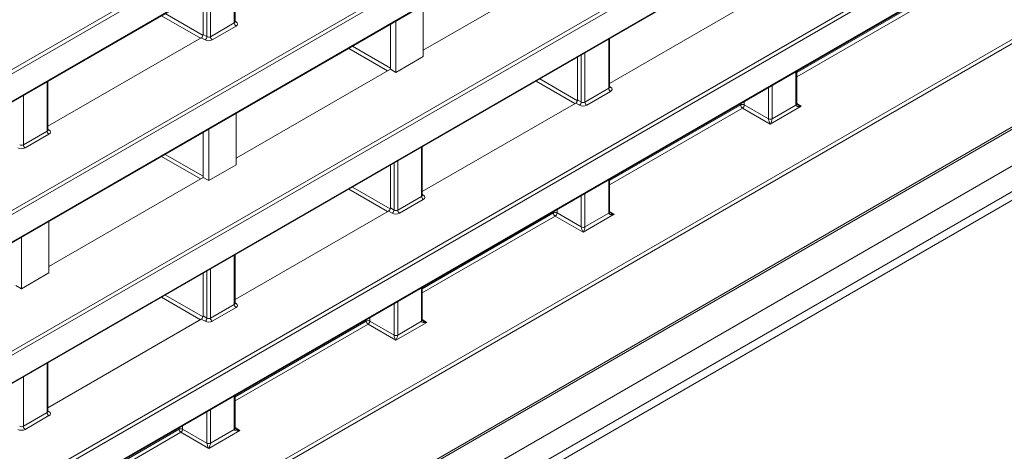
# Model space of a CAD drawing. Header units: millimetres. Extents: x 0 to 1118, y 0 to 864.
# Tile 56 of 156: x 897 to 916, y 240 to 248. Entities that reach past the tile are written whole.
import ezdxf

# ---------------------------------------------------------------- set-up
doc = ezdxf.new("R2010")
doc.units = ezdxf.units.MM

msp = doc.modelspace()

# ---------------------------------------------------------------- linework, layer by layer
at = {"color": 9, "linetype": 'Continuous', "lineweight": 0}
for p, q in [((876.84, 235.544), (1024.903, 321.019)), ((1024.938, 320.958), (876.875, 235.483)), ((876.875, 234.951), (1024.938, 320.426)), ((876.84, 232.82), (1024.903, 318.295)), ((1024.938, 318.234), (876.875, 232.759)), ((876.875, 232.227), (1024.938, 317.702)), ((880.506, 227.069), (1021.237, 308.311)), ((1021.271, 308.25), (880.541, 227.008)), ((878.171, 224.025), (1023.641, 308.003)), ((878.808, 223.639), (1023.181, 306.984)), ((878.808, 223.145), (1023.181, 306.49)), ((878.704, 222.916), (1023.078, 306.261)), ((882.122, 233.145), (959.868, 278.027)), ((959.915, 277.973), (882.156, 233.084)), ((882.156, 232.552), (959.552, 277.231)), ((882.146, 230.435), (959.412, 275.04)), ((959.552, 275.039), (882.181, 230.374)), ((881.97, 229.72), (960.004, 274.768)), ((901.241, 248.048), (901.241, 249)), ((900.78, 248.734), (900.78, 247.782)), ((900.71, 247.783), (900.71, 248.694)), ((912.128, 247.088), (914.667, 248.554)), ((914.702, 248.493), (912.128, 247.007)), ((900.586, 247.754), (899.834, 248.188)), ((899.904, 248.229), (900.635, 247.807)), ((900.78, 247.782), (901.241, 248.048)), ((901.276, 247.987), (900.815, 247.721)), ((901.256, 248.082), (901.277, 248.069)), ((900.638, 247.825), (900.71, 247.783)), ((900.675, 247.722), (900.602, 247.763)), ((903.528, 247.597), (904.262, 247.173)), ((908.489, 246.784), (908.489, 247.736)), ((904.209, 247.122), (903.458, 247.556)), ((907.958, 246.519), (907.958, 247.43)), ((908.028, 247.47), (908.028, 246.518)), ((912.113, 246.458), (912.113, 247.104)), ((897.617, 245.956), (897.617, 246.908)), ((907.833, 246.49), (907.081, 246.924)), ((907.152, 246.964), (907.883, 246.543)), ((911.652, 246.838), (911.652, 246.192)), ((897.157, 246.642), (897.157, 245.69)), ((908.028, 246.518), (908.489, 246.784)), ((908.524, 246.723), (908.063, 246.457)), ((908.504, 246.818), (908.525, 246.805)), ((911.582, 246.192), (911.582, 246.798)), ((907.923, 246.457), (907.85, 246.499)), ((907.886, 246.561), (907.958, 246.519)), ((908.504, 244.996), (911.043, 246.462)), ((911.043, 246.462), (911.043, 246.487)), ((911.113, 246.527), (911.113, 246.462)), ((911.113, 246.462), (911.582, 246.192)), ((911.652, 246.191), (912.113, 246.457)), ((912.128, 246.491), (912.217, 246.436)), ((911.078, 246.401), (908.504, 244.915)), ((911.617, 246.09), (911.078, 246.401)), ((912.217, 246.436), (911.617, 246.09)), ((897.157, 245.69), (897.617, 245.956)), ((897.652, 245.895), (897.191, 245.629)), ((897.632, 245.99), (897.653, 245.977)), ((899.904, 245.504), (900.638, 245.081)), ((904.865, 244.692), (904.865, 245.644)), ((900.586, 245.03), (899.834, 245.464)), ((904.334, 244.427), (904.334, 245.338)), ((904.404, 245.378), (904.404, 244.426)), ((908.489, 244.366), (908.489, 245.012)), ((904.209, 244.398), (903.457, 244.832)), ((903.528, 244.872), (904.259, 244.451)), ((908.028, 244.746), (908.028, 244.1)), ((904.404, 244.426), (904.865, 244.692)), ((904.9, 244.631), (904.439, 244.365)), ((904.88, 244.726), (904.901, 244.713)), ((907.958, 244.1), (907.958, 244.706)), ((904.299, 244.365), (904.226, 244.407)), ((904.262, 244.469), (904.334, 244.427)), ((904.88, 242.904), (907.419, 244.37)), ((907.419, 244.37), (907.419, 244.395)), ((907.489, 244.435), (907.489, 244.37)), ((907.489, 244.37), (907.958, 244.1)), ((908.028, 244.099), (908.489, 244.365)), ((908.504, 244.399), (908.593, 244.344)), ((907.454, 244.309), (904.88, 242.823)), ((907.994, 243.998), (907.454, 244.309)), ((908.593, 244.344), (907.994, 243.998)), ((901.241, 242.6), (901.241, 243.552)), ((900.71, 242.335), (900.71, 243.246)), ((900.78, 243.286), (900.78, 242.334)), ((904.865, 242.274), (904.865, 242.92)), ((900.585, 242.305), (899.834, 242.74)), ((899.904, 242.78), (900.635, 242.359)), ((901.256, 242.634), (901.277, 242.621)), ((904.404, 242.654), (904.404, 242.008)), ((900.78, 242.334), (901.241, 242.6)), ((901.276, 242.539), (900.815, 242.273)), ((904.334, 242.008), (904.334, 242.614)), ((900.675, 242.273), (900.602, 242.315)), ((900.638, 242.377), (900.71, 242.335)), ((901.256, 240.812), (903.795, 242.278)), ((903.795, 242.278), (903.795, 242.303)), ((903.865, 242.343), (903.865, 242.278)), ((903.865, 242.278), (904.334, 242.008)), ((904.969, 242.252), (904.37, 241.906)), ((904.404, 242.007), (904.865, 242.273)), ((904.88, 242.307), (904.969, 242.252)), ((903.83, 242.217), (901.256, 240.731)), ((904.37, 241.906), (903.83, 242.217)), ((897.617, 240.508), (897.617, 241.46)), ((897.157, 241.194), (897.157, 240.242)), ((901.241, 240.182), (901.241, 240.828)), ((897.632, 240.542), (897.653, 240.529)), ((900.78, 240.562), (900.78, 239.916)), ((897.157, 240.242), (897.617, 240.508)), ((897.652, 240.447), (897.191, 240.181)), ((900.71, 239.916), (900.71, 240.522)), ((897.632, 238.72), (900.171, 240.186)), ((900.171, 240.186), (900.171, 240.21)), ((900.241, 240.251), (900.241, 240.186)), ((900.241, 240.186), (900.71, 239.916)), ((901.346, 240.16), (900.746, 239.814)), ((900.78, 239.915), (901.241, 240.181)), ((901.256, 240.215), (901.346, 240.16)), ((900.206, 240.125), (897.632, 238.639)), ((900.746, 239.814), (900.206, 240.125))]:
    msp.add_line(p, q, dxfattribs=at)
at = {"color": 7, "linetype": 'Continuous', "lineweight": 15}
for p, q in [((876.864, 234.928), (1024.927, 320.403)), ((876.864, 232.204), (1024.927, 317.679)), ((878.145, 223.968), (1023.615, 307.946)), ((878.381, 222.729), (1022.754, 306.074)), ((882.146, 232.529), (959.477, 277.171)), ((881.96, 229.697), (959.957, 274.724)), ((907.886, 249.244), (904.9, 247.52)), ((901.256, 248.069), (901.256, 249.009)), ((900.638, 247.825), (900.638, 248.652)), ((911.474, 248.591), (908.504, 246.877)), ((904.9, 247.396), (904.9, 248.388)), ((904.262, 247.152), (904.262, 248.02)), ((904.37, 248.082), (904.37, 247.09)), ((900.602, 247.763), (897.632, 246.049)), ((908.504, 246.805), (908.504, 247.745)), ((904.9, 247.396), (904.37, 247.09)), ((907.886, 246.561), (907.886, 247.388)), ((904.262, 247.152), (901.276, 245.428)), ((904.37, 247.09), (904.262, 247.152)), ((912.128, 246.479), (912.128, 247.113)), ((897.632, 245.977), (897.632, 246.917)), ((907.85, 246.499), (904.88, 244.785)), ((901.276, 245.304), (901.276, 246.296)), ((900.638, 245.06), (900.638, 245.928)), ((900.746, 245.99), (900.746, 244.997)), ((904.88, 244.712), (904.88, 245.653)), ((901.276, 245.304), (900.746, 244.997)), ((904.262, 244.469), (904.262, 245.296)), ((900.638, 245.06), (897.652, 243.336)), ((900.746, 244.997), (900.638, 245.06)), ((908.504, 244.387), (908.504, 245.021)), ((904.226, 244.407), (901.256, 242.693)), ((897.652, 243.212), (897.652, 244.204)), ((897.122, 243.898), (897.122, 242.905)), ((901.256, 242.62), (901.256, 243.561)), ((897.652, 243.212), (897.122, 242.905)), ((900.638, 242.377), (900.638, 243.204)), ((897.122, 242.905), (897.014, 242.968)), ((904.88, 242.294), (904.88, 242.929)), ((900.602, 242.315), (897.632, 240.6)), ((897.632, 240.528), (897.632, 241.469)), ((901.256, 240.202), (901.256, 240.837))]:
    msp.add_line(p, q, dxfattribs=at)
at = {"color": 9, "linetype": 'Continuous', "lineweight": 0}
for centre, radius, start, end in [((901.318, 248.051), 0.077, 182.6523, 236.7703), ((901.262, 248.092), 0.0278, 257.7331, 303.5435), ((900.631, 247.788), 0.0793, 303.5222, 356.4778), ((900.857, 247.785), 0.077, 182.6523, 236.7703), ((908.566, 246.787), 0.077, 182.6523, 236.7703), ((908.51, 246.828), 0.0278, 257.7331, 303.5435), ((907.879, 246.524), 0.0793, 303.5222, 356.4778), ((908.105, 246.521), 0.077, 182.6523, 236.7703), ((911.079, 246.394), 0.077, 63.2338, 117.3435), ((911.12, 246.466), 0.077, 182.6523, 236.7703), ((911.034, 246.467), 0.0793, 303.5222, 356.4778), ((912.104, 246.48), 0.024, 292.8092, 355.8707), ((911.617, 246.261), 0.077, 243.2338, 297.3435), ((911.618, 246.261), 0.0782, 243.1075, 296.3301), ((897.694, 245.959), 0.077, 182.6523, 236.7703), ((897.638, 246), 0.0278, 257.7331, 303.5435), ((897.233, 245.693), 0.077, 182.6523, 236.7703), ((904.942, 244.695), 0.077, 182.6523, 236.7703), ((904.886, 244.736), 0.0278, 257.7331, 303.5435), ((904.255, 244.432), 0.0793, 303.5222, 356.4778), ((904.481, 244.429), 0.077, 182.6523, 236.7703), ((907.455, 244.302), 0.077, 63.2338, 117.3435), ((907.496, 244.374), 0.077, 182.6523, 236.7703), ((907.41, 244.375), 0.0793, 303.5222, 356.4778), ((908.48, 244.388), 0.024, 292.8092, 355.8707), ((907.993, 244.168), 0.077, 243.2338, 297.3435), ((907.994, 244.169), 0.0782, 243.1075, 296.3301), ((901.318, 242.603), 0.077, 182.6523, 236.7703), ((901.262, 242.644), 0.0278, 257.7331, 303.5435), ((900.631, 242.339), 0.0793, 303.5222, 356.4778), ((900.857, 242.337), 0.077, 182.6523, 236.7703), ((903.831, 242.21), 0.077, 63.2338, 117.3435), ((903.872, 242.282), 0.077, 182.6523, 236.7703), ((903.786, 242.283), 0.0793, 303.5222, 356.4778), ((904.856, 242.296), 0.024, 292.8092, 355.8707), ((904.369, 242.076), 0.077, 243.2338, 297.3435), ((904.37, 242.077), 0.0782, 243.1075, 296.3301), ((897.694, 240.511), 0.077, 182.6523, 236.7703), ((897.638, 240.552), 0.0278, 257.7331, 303.5435), ((897.233, 240.245), 0.077, 182.6523, 236.7703), ((900.207, 240.118), 0.077, 63.2338, 117.3435), ((900.248, 240.19), 0.077, 182.6523, 236.7703), ((900.162, 240.191), 0.0793, 303.5222, 356.4778), ((901.232, 240.204), 0.024, 292.8092, 355.8707), ((900.745, 239.984), 0.077, 243.2338, 297.3435), ((900.746, 239.985), 0.0782, 243.1075, 296.3301)]:
    msp.add_arc(centre, radius, start, end, dxfattribs=at)
at = {"color": 7, "linetype": 'Continuous', "lineweight": 15}
for centre in [(912.103, 246.479), (908.479, 244.387), (904.855, 242.295), (901.231, 240.203)]:
    msp.add_arc(centre, 0.0246, 293.8659, 356.8255, dxfattribs=at)
at = {"color": 9, "linetype": 'Continuous', "lineweight": 0}
for centre, major_axis, ratio, start_param, end_param in [((901.206, 248.07), (0.05, -0.0016), 0.597067, 5.516493, 6.301891), ((901.205, 248.029), (0.1, -0.0015), 0.587275, 5.506822, 7.060165), ((900.745, 247.804), (0.05, -0.0016), 0.597067, 3.96315, 5.516493), ((900.744, 247.763), (0.1, -0.0015), 0.587275, 3.953479, 5.506822), ((908.454, 246.806), (0.05, -0.0016), 0.597067, 5.516493, 6.301891), ((908.453, 246.765), (0.1, -0.0015), 0.587275, 5.506822, 7.060165), ((907.992, 246.499), (0.1, -0.0015), 0.587275, 3.953479, 5.506822), ((907.993, 246.539), (0.05, -0.0016), 0.597067, 3.96315, 5.516493), ((912.184, 246.499), (0.05, 0.0866), 0.577206, 2.356266, 2.373414), ((912.218, 246.476), (0.105, 0.022), 0.37036, 3.074089, 4.627432), ((912.218, 246.476), (0.104, -0.026), 0.370355, 3.98268, 4.797257), ((911.546, 246.172), (0.025, 0.0433), 0.598058, 5.480403, 5.497552), ((911.618, 246.13), (-0.0316, 0.0733), 0.234228, 0.498251, 2.051594), ((911.618, 246.13), (0.0303, 0.0731), 0.214473, 4.217188, 5.770531), ((911.581, 246.151), (0.05, 0.0866), 0.577557, 5.480405, 5.497554), ((897.582, 245.978), (0.05, -0.0016), 0.597067, 5.516493, 6.301891), ((897.581, 245.937), (0.1, -0.0015), 0.587275, 5.506822, 7.060165), ((897.121, 245.711), (0.05, -0.0016), 0.597067, 3.96315, 5.516493), ((897.121, 245.671), (0.1, -0.0015), 0.587275, 3.953479, 5.506822), ((904.83, 244.713), (0.05, -0.0016), 0.597067, 5.516493, 6.301891), ((904.829, 244.673), (0.1, -0.0015), 0.587275, 5.506822, 7.060165), ((904.368, 244.407), (0.1, -0.0015), 0.587275, 3.953479, 5.506822), ((904.369, 244.447), (0.05, -0.0016), 0.597067, 3.96315, 5.516493), ((908.56, 244.407), (0.05, 0.0866), 0.577206, 2.356266, 2.373414), ((908.594, 244.384), (0.105, 0.022), 0.37036, 3.074089, 4.627432), ((908.594, 244.384), (0.104, -0.026), 0.370355, 3.98268, 4.797257), ((907.922, 244.08), (0.025, 0.0433), 0.598058, 5.480403, 5.497552), ((907.994, 244.038), (-0.0316, 0.0733), 0.234228, 0.498251, 2.051594), ((907.994, 244.038), (0.0303, 0.0731), 0.214473, 4.217188, 5.770531), ((907.958, 244.059), (0.05, 0.0866), 0.577557, 5.480405, 5.497554), ((901.206, 242.621), (0.05, -0.0016), 0.597067, 5.516493, 6.301891), ((901.205, 242.581), (0.1, -0.0015), 0.587275, 5.506822, 7.060165), ((900.744, 242.315), (0.1, -0.0015), 0.587275, 3.953479, 5.506822), ((900.745, 242.355), (0.05, -0.0016), 0.597067, 3.96315, 5.516493), ((904.936, 242.315), (0.05, 0.0866), 0.577206, 2.356266, 2.373414), ((904.97, 242.292), (0.105, 0.022), 0.37036, 3.074089, 4.627432), ((904.97, 242.292), (0.104, -0.026), 0.370355, 3.98268, 4.797257), ((904.298, 241.988), (0.025, 0.0433), 0.598058, 5.480403, 5.497552), ((904.37, 241.946), (-0.0316, 0.0733), 0.234228, 0.498251, 2.051594), ((904.37, 241.946), (0.0303, 0.0731), 0.214473, 4.217188, 5.770531), ((904.334, 241.967), (0.05, 0.0866), 0.577557, 5.480405, 5.497554), ((897.582, 240.529), (0.05, -0.0016), 0.597067, 5.516493, 6.301891), ((897.581, 240.489), (0.1, -0.0015), 0.587275, 5.506822, 7.060165), ((897.121, 240.223), (0.1, -0.0015), 0.587275, 3.953479, 5.506822), ((897.121, 240.263), (0.05, -0.0016), 0.597067, 3.96315, 5.516493), ((901.312, 240.223), (0.05, 0.0866), 0.577206, 2.356266, 2.373414), ((901.346, 240.2), (0.105, 0.022), 0.37036, 3.074089, 4.627432), ((901.346, 240.2), (0.104, -0.026), 0.370355, 3.98268, 4.797257), ((900.674, 239.896), (0.025, 0.0433), 0.598058, 5.480403, 5.497552), ((900.746, 239.854), (-0.0316, 0.0733), 0.234228, 0.498251, 2.051594), ((900.746, 239.854), (0.0303, 0.0731), 0.214473, 4.217188, 5.770531), ((900.71, 239.875), (0.05, 0.0866), 0.577557, 5.480405, 5.497554)]:
    msp.add_ellipse(centre, major_axis=major_axis, ratio=ratio, start_param=start_param, end_param=end_param, dxfattribs=at)
at = {"color": 7, "linetype": 'Continuous', "lineweight": 15}
for centre in [(900.602, 247.804), (907.85, 246.54), (904.226, 244.448), (900.602, 242.356)]:
    msp.add_ellipse(centre, major_axis=(0.025, 0.0433), ratio=0.577557, start_param=3.927062, end_param=5.497554, dxfattribs=at)
for points, knots in [([(901.257, 248.063), (901.257, 248.063), (901.257, 248.062), (901.256, 248.067), (901.256, 248.068), (901.256, 248.068)], [0, 0, 0, 0, 0.251158, 0.971068, 1, 1, 1, 1]), ([(908.505, 246.799), (908.505, 246.799), (908.505, 246.798), (908.503, 246.803), (908.504, 246.804), (908.504, 246.804)], [0, 0, 0, 0, 0.251158, 0.971068, 1, 1, 1, 1]), ([(912.142, 246.465), (912.14, 246.466), (912.134, 246.47), (912.129, 246.476), (912.128, 246.478), (912.128, 246.478), (912.128, 246.478)], [0, 0, 0, 0, 0.2927673, 0.6044074, 0.8991746, 1, 1, 1, 1]), ([(897.633, 245.971), (897.633, 245.971), (897.634, 245.97), (897.632, 245.975), (897.632, 245.976), (897.632, 245.976)], [0, 0, 0, 0, 0.251158, 0.971068, 1, 1, 1, 1]), ([(904.881, 244.707), (904.881, 244.707), (904.881, 244.706), (904.879, 244.711), (904.88, 244.712), (904.88, 244.712)], [0, 0, 0, 0, 0.251158, 0.971068, 1, 1, 1, 1]), ([(908.519, 244.373), (908.516, 244.374), (908.51, 244.378), (908.505, 244.384), (908.504, 244.386), (908.504, 244.386), (908.504, 244.386)], [0, 0, 0, 0, 0.292767, 0.604407, 0.899175, 1, 1, 1, 1]), ([(901.257, 242.615), (901.257, 242.615), (901.257, 242.614), (901.256, 242.619), (901.256, 242.62), (901.256, 242.62)], [0, 0, 0, 0, 0.251158, 0.971068, 1, 1, 1, 1]), ([(904.895, 242.281), (904.892, 242.282), (904.886, 242.286), (904.881, 242.292), (904.88, 242.294), (904.88, 242.294), (904.88, 242.294)], [0, 0, 0, 0, 0.2927673, 0.6044074, 0.8991746, 1, 1, 1, 1]), ([(897.633, 240.523), (897.633, 240.523), (897.634, 240.522), (897.632, 240.527), (897.632, 240.528), (897.632, 240.528)], [0, 0, 0, 0, 0.251158, 0.971068, 1, 1, 1, 1]), ([(901.271, 240.189), (901.268, 240.19), (901.262, 240.194), (901.257, 240.2), (901.256, 240.202), (901.256, 240.202), (901.256, 240.202)], [0, 0, 0, 0, 0.292767, 0.604407, 0.899175, 1, 1, 1, 1])]:
    msp.add_open_spline(points, degree=3, knots=knots, dxfattribs=at)

doc.saveas('drawing.dxf')
